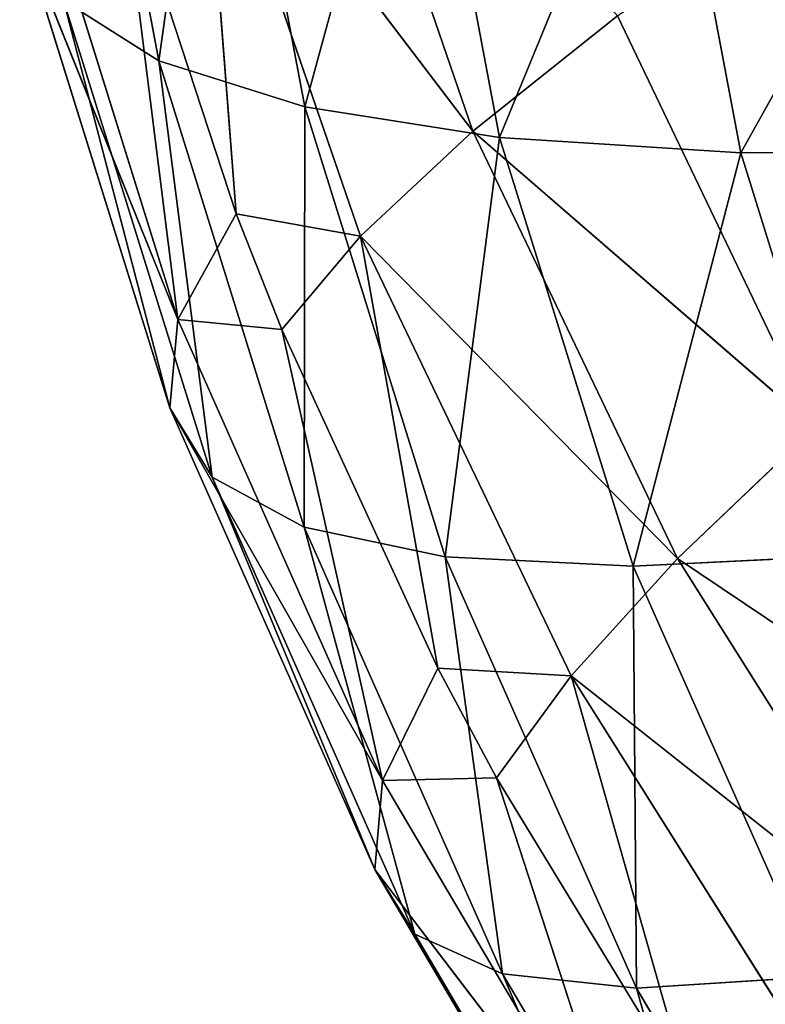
# Model space of a CAD drawing. Header units: millimetres. Extents: x 237 to 401, y 0 to 141.
# Tile 176 of 256: x 295.09 to 299.24, y 71.89 to 77.38. Entities that reach past the tile are written whole.
import ezdxf

# ---------------------------------------------------------------- set-up
doc = ezdxf.new("R2010")
doc.units = ezdxf.units.MM
doc.header["$LTSCALE"] = 25.4
doc.layers.get('0').update_dxf_attribs({"true_color": 0xff5454})

# ---------------------------------------------------------------- blocks, each defined once
blk = doc.blocks.new('VELERO-I-8042-8043.STL')
at = {"color": 7, "true_color": 0xffffff}
for p, q in [((63.1025, 132.6609, 64.0759), (64.2891, 135.2656, 61.95)), ((63.1025, 132.6609, 64.0759), (64.2891, 135.2656, 61.95)), ((64.6894, 134.8911, 64.0738), (63.1025, 132.6609, 64.0759)), ((64.6894, 134.8911, 64.0738), (63.1025, 132.6609, 64.0759)), ((61.7583, 130.278, 63.9907), (62.6682, 133.0672, 61.7715)), ((61.7583, 130.278, 63.9907), (62.6682, 133.0672, 61.7715)), ((63.1025, 132.6609, 64.0759), (62.6682, 133.0672, 61.7715)), ((63.1025, 132.6609, 64.0759), (62.6682, 133.0672, 61.7715)), ((63.1025, 132.6609, 64.0759), (61.7583, 130.278, 63.9907)), ((63.1025, 132.6609, 64.0759), (61.7583, 130.278, 63.9907)), ((62.5028, 129.8567, 66.3801), (63.1025, 132.6609, 64.0759)), ((62.5028, 129.8567, 66.3801), (63.1025, 132.6609, 64.0759)), ((63.8006, 132.2658, 66.3165), (63.1025, 132.6609, 64.0759)), ((63.8006, 132.2658, 66.3165), (63.1025, 132.6609, 64.0759)), ((63.8006, 132.2658, 66.3165), (62.5028, 129.8567, 66.3801)), ((63.8006, 132.2658, 66.3165), (62.5028, 129.8567, 66.3801)), ((60.6728, 127.7711, 63.8191), (61.2952, 130.7113, 61.5332)), ((60.6728, 127.7711, 63.8191), (61.2952, 130.7113, 61.5332)), ((61.7583, 130.278, 63.9907), (61.2952, 130.7113, 61.5332)), ((61.7583, 130.278, 63.9907), (61.2952, 130.7113, 61.5332)), ((61.7583, 130.278, 63.9907), (60.6728, 127.7711, 63.8191)), ((61.7583, 130.278, 63.9907), (60.6728, 127.7711, 63.8191)), ((61.4548, 127.3286, 66.3286), (61.7583, 130.278, 63.9907)), ((61.4548, 127.3286, 66.3286), (61.7583, 130.278, 63.9907)), ((62.5028, 129.8567, 66.3801), (61.7583, 130.278, 63.9907)), ((62.5028, 129.8567, 66.3801), (61.7583, 130.278, 63.9907)), ((62.5028, 129.8567, 66.3801), (61.4548, 127.3286, 66.3286)), ((62.5028, 129.8567, 66.3801), (61.4548, 127.3286, 66.3286)), ((62.5221, 126.9045, 68.734), (62.5028, 129.8567, 66.3801)), ((62.5221, 126.9045, 68.734), (62.5028, 129.8567, 66.3801)), ((63.519, 129.4529, 68.6703), (62.5028, 129.8567, 66.3801)), ((63.519, 129.4529, 68.6703), (62.5028, 129.8567, 66.3801)), ((63.519, 129.4529, 68.6703), (62.5221, 126.9045, 68.734)), ((63.519, 129.4529, 68.6703), (62.5221, 126.9045, 68.734)), ((59.8592, 125.1702, 63.5632), (60.1865, 128.2262, 61.2381)), ((59.8592, 125.1702, 63.5632), (60.1865, 128.2262, 61.2381)), ((60.6728, 127.7711, 63.8191), (60.1865, 128.2262, 61.2381)), ((60.6728, 127.7711, 63.8191), (60.1865, 128.2262, 61.2381)), ((60.6728, 127.7711, 63.8191), (59.8592, 125.1702, 63.5632)), ((60.6728, 127.7711, 63.8191), (59.8592, 125.1702, 63.5632)), ((60.6692, 124.7119, 66.1628), (60.6728, 127.7711, 63.8191)), ((60.6692, 124.7119, 66.1628), (60.6728, 127.7711, 63.8191)), ((61.4548, 127.3286, 66.3286), (60.6728, 127.7711, 63.8191)), ((61.4548, 127.3286, 66.3286), (60.6728, 127.7711, 63.8191)), ((61.4548, 127.3286, 66.3286), (60.6692, 124.7119, 66.1628)), ((61.4548, 127.3286, 66.3286), (60.6692, 124.7119, 66.1628)), ((61.7748, 124.2725, 68.6545), (61.4548, 127.3286, 66.3286)), ((61.7748, 124.2725, 68.6545), (61.4548, 127.3286, 66.3286)), ((62.5221, 126.9045, 68.734), (61.4548, 127.3286, 66.3286)), ((62.5221, 126.9045, 68.734), (61.4548, 127.3286, 66.3286)), ((62.5221, 126.9045, 68.734), (61.7748, 124.2725, 68.6545)), ((62.5221, 126.9045, 68.734), (61.7748, 124.2725, 68.6545)), ((63.1617, 123.8579, 71.0059), (62.5221, 126.9045, 68.734)), ((63.1617, 123.8579, 71.0059), (62.5221, 126.9045, 68.734)), ((63.8609, 126.5042, 71.004), (62.5221, 126.9045, 68.734)), ((63.8609, 126.5042, 71.004), (62.5221, 126.9045, 68.734)), ((59.8592, 125.1702, 63.5632), (59.3554, 125.6417, 60.8896)), ((59.8592, 125.1702, 63.5632), (59.3554, 125.6417, 60.8896)), ((59.8592, 125.1702, 63.5632), (59.3271, 122.5065, 63.2261)), ((59.8592, 125.1702, 63.5632), (59.3271, 122.5065, 63.2261)), ((60.1555, 122.0378, 65.8846), (59.8592, 125.1702, 63.5632)), ((60.1555, 122.0378, 65.8846), (59.8592, 125.1702, 63.5632)), ((60.6692, 124.7119, 66.1628), (59.8592, 125.1702, 63.5632)), ((60.6692, 124.7119, 66.1628), (59.8592, 125.1702, 63.5632)), ((60.6692, 124.7119, 66.1628), (60.1555, 122.0378, 65.8846)), ((60.6692, 124.7119, 66.1628), (60.1555, 122.0378, 65.8846)), ((61.2861, 121.5884, 68.4328), (60.6692, 124.7119, 66.1628)), ((61.2861, 121.5884, 68.4328), (60.6692, 124.7119, 66.1628)), ((61.7748, 124.2725, 68.6545), (60.6692, 124.7119, 66.1628)), ((61.7748, 124.2725, 68.6545), (60.6692, 124.7119, 66.1628)), ((61.7748, 124.2725, 68.6545), (61.2861, 121.5884, 68.4328)), ((61.7748, 124.2725, 68.6545), (61.2861, 121.5884, 68.4328)), ((62.7044, 121.1644, 70.8374), (61.7748, 124.2725, 68.6545)), ((62.7044, 121.1644, 70.8374), (61.7748, 124.2725, 68.6545)), ((63.1617, 123.8579, 71.0059), (61.7748, 124.2725, 68.6545)), ((63.1617, 123.8579, 71.0059), (61.7748, 124.2725, 68.6545)), ((59.9197, 119.3384, 65.4973), (59.3271, 122.5065, 63.2261)), ((59.9197, 119.3384, 65.4973), (59.3271, 122.5065, 63.2261)), ((60.1555, 122.0378, 65.8846), (59.3271, 122.5065, 63.2261)), ((60.1555, 122.0378, 65.8846), (59.3271, 122.5065, 63.2261)), ((60.1555, 122.0378, 65.8846), (59.9197, 119.3384, 65.4973)), ((60.1555, 122.0378, 65.8846), (59.9197, 119.3384, 65.4973)), ((61.0619, 118.8845, 68.0714), (60.1555, 122.0378, 65.8846)), ((61.0619, 118.8845, 68.0714), (60.1555, 122.0378, 65.8846)), ((61.2861, 121.5884, 68.4328), (60.1555, 122.0378, 65.8846)), ((61.2861, 121.5884, 68.4328), (60.1555, 122.0378, 65.8846)), ((61.2861, 121.5884, 68.4328), (61.0619, 118.8845, 68.0714)), ((61.2861, 121.5884, 68.4328), (61.0619, 118.8845, 68.0714)), ((62.4946, 118.4562, 70.5005), (61.2861, 121.5884, 68.4328)), ((62.4946, 118.4562, 70.5005), (61.2861, 121.5884, 68.4328)), ((62.7044, 121.1644, 70.8374), (61.2861, 121.5884, 68.4328)), ((62.7044, 121.1644, 70.8374), (61.2861, 121.5884, 68.4328)), ((59.9648, 116.6461, 65.0056), (59.0829, 119.8119, 62.8118)), ((59.9648, 116.6461, 65.0056), (59.0829, 119.8119, 62.8118)), ((59.9197, 119.3384, 65.4973), (59.0829, 119.8119, 62.8118)), ((59.9197, 119.3384, 65.4973), (59.0829, 119.8119, 62.8118)), ((61.1048, 116.1931, 67.5748), (59.9197, 119.3384, 65.4973)), ((59.9197, 119.3384, 65.4973), (59.9648, 116.6461, 65.0056)), ((61.1048, 116.1931, 67.5748), (59.9197, 119.3384, 65.4973)), ((61.0619, 118.8845, 68.0714), (59.9197, 119.3384, 65.4973)), ((61.0619, 118.8845, 68.0714), (59.9197, 119.3384, 65.4973)), ((59.9197, 119.3384, 65.4973), (59.9648, 116.6461, 65.0056)), ((62.5347, 115.7656, 69.9992), (61.0619, 118.8845, 68.0714)), ((61.0619, 118.8845, 68.0714), (61.1048, 116.1931, 67.5748)), ((62.5347, 115.7656, 69.9992), (61.0619, 118.8845, 68.0714)), ((62.4946, 118.4562, 70.5005), (61.0619, 118.8845, 68.0714)), ((62.4946, 118.4562, 70.5005), (61.0619, 118.8845, 68.0714)), ((61.0619, 118.8845, 68.0714), (61.1048, 116.1931, 67.5748)), ((59.9648, 116.6461, 65.0056), (59.1296, 117.1187, 62.3253)), ((59.9648, 116.6461, 65.0056), (59.1296, 117.1187, 62.3253)), ((59.9648, 116.6461, 65.0056), (59.6436, 114.3412, 62.4415)), ((59.9648, 116.6461, 65.0056), (59.6436, 114.3412, 62.4415)), ((60.2901, 113.9932, 64.4154), (59.9648, 116.6461, 65.0056)), ((60.5435, 113.8795, 65.0604), (59.9648, 116.6461, 65.0056)), ((60.2901, 113.9932, 64.4154), (59.9648, 116.6461, 65.0056)), ((60.5435, 113.8795, 65.0604), (59.9648, 116.6461, 65.0056)), ((61.1048, 116.1931, 67.5748), (59.9648, 116.6461, 65.0056)), ((61.1048, 116.1931, 67.5748), (59.9648, 116.6461, 65.0056)), ((61.1048, 116.1931, 67.5748), (60.5435, 113.8795, 65.0604)), ((61.1048, 116.1931, 67.5748), (60.5435, 113.8795, 65.0604)), ((61.4143, 113.5465, 66.9488), (61.1048, 116.1931, 67.5748)), ((61.7406, 113.4385, 67.5611), (61.1048, 116.1931, 67.5748)), ((61.4143, 113.5465, 66.9488), (61.1048, 116.1931, 67.5748)), ((61.7406, 113.4385, 67.5611), (61.1048, 116.1931, 67.5748)), ((62.5347, 115.7656, 69.9992), (61.1048, 116.1931, 67.5748)), ((62.5347, 115.7656, 69.9992), (61.1048, 116.1931, 67.5748)), ((62.5347, 115.7656, 69.9992), (61.7406, 113.4385, 67.5611)), ((62.5347, 115.7656, 69.9992), (61.7406, 113.4385, 67.5611)), ((59.6436, 114.3412, 62.4415), (60.2901, 113.9932, 64.4154)), ((59.6436, 114.3412, 62.4415), (60.2901, 113.9932, 64.4154)), ((60.1003, 112.3986, 61.9711), (60.2901, 113.9932, 64.4154)), ((60.1003, 112.3986, 61.9711), (60.2901, 113.9932, 64.4154)), ((60.2901, 113.9932, 64.4154), (60.5435, 113.8795, 65.0604)), ((60.2901, 113.9932, 64.4154), (60.5435, 113.8795, 65.0604)), ((60.2901, 113.9932, 64.4154), (60.9828, 111.9457, 64.5395)), ((60.2901, 113.9932, 64.4154), (60.9828, 111.9457, 64.5395)), ((60.5435, 113.8795, 65.0604), (61.4143, 113.5465, 66.9488)), ((60.5435, 113.8795, 65.0604), (61.4143, 113.5465, 66.9488)), ((60.5435, 113.8795, 65.0604), (60.9828, 111.9457, 64.5395)), ((60.5435, 113.8795, 65.0604), (60.9828, 111.9457, 64.5395)), ((60.9828, 111.9457, 64.5395), (61.4143, 113.5465, 66.9488)), ((60.9828, 111.9457, 64.5395), (61.4143, 113.5465, 66.9488)), ((61.4143, 113.5465, 66.9488), (61.7406, 113.4385, 67.5611)), ((62.1569, 111.5132, 66.992), (61.4143, 113.5465, 66.9488)), ((62.1569, 111.5132, 66.992), (61.4143, 113.5465, 66.9488)), ((61.4143, 113.5465, 66.9488), (61.7406, 113.4385, 67.5611)), ((61.7406, 113.4385, 67.5611), (62.8243, 113.125, 69.3395)), ((61.7406, 113.4385, 67.5611), (62.1569, 111.5132, 66.992)), ((61.7406, 113.4385, 67.5611), (62.8243, 113.125, 69.3395)), ((61.7406, 113.4385, 67.5611), (62.1569, 111.5132, 66.992)), ((62.1569, 111.5132, 66.992), (62.8243, 113.125, 69.3395)), ((62.1569, 111.5132, 66.992), (62.8243, 113.125, 69.3395)), ((60.1003, 112.3986, 61.9711), (60.9828, 111.9457, 64.5395)), ((60.1003, 112.3986, 61.9711), (60.9828, 111.9457, 64.5395)), ((60.1003, 112.3986, 61.9711), (61.6093, 110.0831, 63.9544)), ((60.1003, 112.3986, 61.9711), (61.6093, 110.0831, 63.9544)), ((61.6093, 110.0831, 63.9544), (60.9828, 111.9457, 64.5395)), ((62.7504, 109.6628, 66.3383), (60.9828, 111.9457, 64.5395)), ((61.6093, 110.0831, 63.9544), (60.9828, 111.9457, 64.5395)), ((62.7504, 109.6628, 66.3383), (60.9828, 111.9457, 64.5395)), ((62.1569, 111.5132, 66.992), (60.9828, 111.9457, 64.5395)), ((62.1569, 111.5132, 66.992), (60.9828, 111.9457, 64.5395)), ((62.1569, 111.5132, 66.992), (63.6072, 111.1068, 69.2968)), ((62.1569, 111.5132, 66.992), (63.6072, 111.1068, 69.2968)), ((62.1569, 111.5132, 66.992), (64.1601, 109.2677, 68.5785)), ((62.1569, 111.5132, 66.992), (64.1601, 109.2677, 68.5785)), ((62.1569, 111.5132, 66.992), (62.7504, 109.6628, 66.3383)), ((62.1569, 111.5132, 66.992), (62.7504, 109.6628, 66.3383)), ((60.7515, 110.5233, 61.458), (61.6093, 110.0831, 63.9544)), ((60.7515, 110.5233, 61.458), (61.6093, 110.0831, 63.9544)), ((62.4162, 108.3113, 63.3115), (61.6093, 110.0831, 63.9544)), ((63.515, 107.9065, 65.6069), (61.6093, 110.0831, 63.9544)), ((62.4162, 108.3113, 63.3115), (61.6093, 110.0831, 63.9544)), ((63.515, 107.9065, 65.6069), (61.6093, 110.0831, 63.9544)), ((62.7504, 109.6628, 66.3383), (61.6093, 110.0831, 63.9544)), ((62.7504, 109.6628, 66.3383), (61.6093, 110.0831, 63.9544)), ((62.7504, 109.6628, 66.3383), (64.1601, 109.2677, 68.5785)), ((62.7504, 109.6628, 66.3383), (64.1601, 109.2677, 68.5785)), ((62.7504, 109.6628, 66.3383), (64.8723, 107.5262, 67.7639)), ((62.7504, 109.6628, 66.3383), (64.8723, 107.5262, 67.7639)), ((62.7504, 109.6628, 66.3383), (63.515, 107.9065, 65.6069)), ((62.7504, 109.6628, 66.3383), (63.515, 107.9065, 65.6069)), ((63.515, 107.9065, 65.6069), (62.4162, 108.3113, 63.3115)), ((63.515, 107.9065, 65.6069), (62.4162, 108.3113, 63.3115))]:
    blk.add_line(p, q, dxfattribs=at)
mesh = blk.add_polyface(dxfattribs=at)
corners = [(64.2891, 135.2656, 61.95), (62.6682, 133.0672, 61.7715), (63.1025, 132.6609, 64.0759)]
mesh.append_faces([[corners[k] for k in face] for face in [(0, 1, 2)]], dxfattribs={"color": 7})
mesh = blk.add_polyface(dxfattribs=at)
corners = [(64.2891, 135.2656, 61.95), (63.1025, 132.6609, 64.0759), (64.6894, 134.8911, 64.0738)]
mesh.append_faces([[corners[k] for k in face] for face in [(0, 1, 2)]], dxfattribs={"color": 7})
mesh = blk.add_polyface(dxfattribs=at)
corners = [(64.6894, 134.8911, 64.0738), (63.1025, 132.6609, 64.0759), (63.8006, 132.2658, 66.3165)]
mesh.append_faces([[corners[k] for k in face] for face in [(0, 1, 2)]], dxfattribs={"color": 7})
mesh = blk.add_polyface(dxfattribs=at)
corners = [(62.6682, 133.0672, 61.7715), (61.2952, 130.7113, 61.5332), (61.7583, 130.278, 63.9907)]
mesh.append_faces([[corners[k] for k in face] for face in [(0, 1, 2)]], dxfattribs={"color": 7})
mesh = blk.add_polyface(dxfattribs=at)
corners = [(62.6682, 133.0672, 61.7715), (61.7583, 130.278, 63.9907), (63.1025, 132.6609, 64.0759)]
mesh.append_faces([[corners[k] for k in face] for face in [(0, 1, 2)]], dxfattribs={"color": 7})
mesh = blk.add_polyface(dxfattribs=at)
corners = [(63.1025, 132.6609, 64.0759), (61.7583, 130.278, 63.9907), (62.5028, 129.8567, 66.3801)]
mesh.append_faces([[corners[k] for k in face] for face in [(0, 1, 2)]], dxfattribs={"color": 7})
mesh = blk.add_polyface(dxfattribs=at)
corners = [(63.1025, 132.6609, 64.0759), (62.5028, 129.8567, 66.3801), (63.8006, 132.2658, 66.3165)]
mesh.append_faces([[corners[k] for k in face] for face in [(0, 1, 2)]], dxfattribs={"color": 7})
mesh = blk.add_polyface(dxfattribs=at)
corners = [(63.8006, 132.2658, 66.3165), (62.5028, 129.8567, 66.3801), (63.519, 129.4529, 68.6703)]
mesh.append_faces([[corners[k] for k in face] for face in [(0, 1, 2)]], dxfattribs={"color": 7})
mesh = blk.add_polyface(dxfattribs=at)
corners = [(61.2952, 130.7113, 61.5332), (60.1865, 128.2262, 61.2381), (60.6728, 127.7711, 63.8191)]
mesh.append_faces([[corners[k] for k in face] for face in [(0, 1, 2)]], dxfattribs={"color": 7})
mesh = blk.add_polyface(dxfattribs=at)
corners = [(61.2952, 130.7113, 61.5332), (60.6728, 127.7711, 63.8191), (61.7583, 130.278, 63.9907)]
mesh.append_faces([[corners[k] for k in face] for face in [(0, 1, 2)]], dxfattribs={"color": 7})
mesh = blk.add_polyface(dxfattribs=at)
corners = [(61.7583, 130.278, 63.9907), (60.6728, 127.7711, 63.8191), (61.4548, 127.3286, 66.3286)]
mesh.append_faces([[corners[k] for k in face] for face in [(0, 1, 2)]], dxfattribs={"color": 7})
mesh = blk.add_polyface(dxfattribs=at)
corners = [(61.7583, 130.278, 63.9907), (61.4548, 127.3286, 66.3286), (62.5028, 129.8567, 66.3801)]
mesh.append_faces([[corners[k] for k in face] for face in [(0, 1, 2)]], dxfattribs={"color": 7})
mesh = blk.add_polyface(dxfattribs=at)
corners = [(62.5028, 129.8567, 66.3801), (61.4548, 127.3286, 66.3286), (62.5221, 126.9045, 68.734)]
mesh.append_faces([[corners[k] for k in face] for face in [(0, 1, 2)]], dxfattribs={"color": 7})
mesh = blk.add_polyface(dxfattribs=at)
corners = [(62.5028, 129.8567, 66.3801), (62.5221, 126.9045, 68.734), (63.519, 129.4529, 68.6703)]
mesh.append_faces([[corners[k] for k in face] for face in [(0, 1, 2)]], dxfattribs={"color": 7})
mesh = blk.add_polyface(dxfattribs=at)
corners = [(63.519, 129.4529, 68.6703), (62.5221, 126.9045, 68.734), (63.8609, 126.5042, 71.004)]
mesh.append_faces([[corners[k] for k in face] for face in [(0, 1, 2)]], dxfattribs={"color": 7})
mesh = blk.add_polyface(dxfattribs=at)
corners = [(60.1865, 128.2262, 61.2381), (59.3554, 125.6417, 60.8896), (59.8592, 125.1702, 63.5632)]
mesh.append_faces([[corners[k] for k in face] for face in [(0, 1, 2)]], dxfattribs={"color": 7})
mesh = blk.add_polyface(dxfattribs=at)
corners = [(60.1865, 128.2262, 61.2381), (59.8592, 125.1702, 63.5632), (60.6728, 127.7711, 63.8191)]
mesh.append_faces([[corners[k] for k in face] for face in [(0, 1, 2)]], dxfattribs={"color": 7})
mesh = blk.add_polyface(dxfattribs=at)
corners = [(60.6728, 127.7711, 63.8191), (59.8592, 125.1702, 63.5632), (60.6692, 124.7119, 66.1628)]
mesh.append_faces([[corners[k] for k in face] for face in [(0, 1, 2)]], dxfattribs={"color": 7})
mesh = blk.add_polyface(dxfattribs=at)
corners = [(60.6728, 127.7711, 63.8191), (60.6692, 124.7119, 66.1628), (61.4548, 127.3286, 66.3286)]
mesh.append_faces([[corners[k] for k in face] for face in [(0, 1, 2)]], dxfattribs={"color": 7})
mesh = blk.add_polyface(dxfattribs=at)
corners = [(61.4548, 127.3286, 66.3286), (60.6692, 124.7119, 66.1628), (61.7748, 124.2725, 68.6545)]
mesh.append_faces([[corners[k] for k in face] for face in [(0, 1, 2)]], dxfattribs={"color": 7})
mesh = blk.add_polyface(dxfattribs=at)
corners = [(61.4548, 127.3286, 66.3286), (61.7748, 124.2725, 68.6545), (62.5221, 126.9045, 68.734)]
mesh.append_faces([[corners[k] for k in face] for face in [(0, 1, 2)]], dxfattribs={"color": 7})
mesh = blk.add_polyface(dxfattribs=at)
corners = [(62.5221, 126.9045, 68.734), (61.7748, 124.2725, 68.6545), (63.1617, 123.8579, 71.0059)]
mesh.append_faces([[corners[k] for k in face] for face in [(0, 1, 2)]], dxfattribs={"color": 7})
mesh = blk.add_polyface(dxfattribs=at)
corners = [(62.5221, 126.9045, 68.734), (63.1617, 123.8579, 71.0059), (63.8609, 126.5042, 71.004)]
mesh.append_faces([[corners[k] for k in face] for face in [(0, 1, 2)]], dxfattribs={"color": 7})
mesh = blk.add_polyface(dxfattribs=at)
corners = [(59.3554, 125.6417, 60.8896), (59.3271, 122.5065, 63.2261), (59.8592, 125.1702, 63.5632)]
mesh.append_faces([[corners[k] for k in face] for face in [(0, 1, 2)]], dxfattribs={"color": 7})
mesh = blk.add_polyface(dxfattribs=at)
corners = [(59.8592, 125.1702, 63.5632), (59.3271, 122.5065, 63.2261), (60.1555, 122.0378, 65.8846)]
mesh.append_faces([[corners[k] for k in face] for face in [(0, 1, 2)]], dxfattribs={"color": 7})
mesh = blk.add_polyface(dxfattribs=at)
corners = [(59.8592, 125.1702, 63.5632), (60.1555, 122.0378, 65.8846), (60.6692, 124.7119, 66.1628)]
mesh.append_faces([[corners[k] for k in face] for face in [(0, 1, 2)]], dxfattribs={"color": 7})
mesh = blk.add_polyface(dxfattribs=at)
corners = [(60.6692, 124.7119, 66.1628), (60.1555, 122.0378, 65.8846), (61.2861, 121.5884, 68.4328)]
mesh.append_faces([[corners[k] for k in face] for face in [(0, 1, 2)]], dxfattribs={"color": 7})
mesh = blk.add_polyface(dxfattribs=at)
corners = [(60.6692, 124.7119, 66.1628), (61.2861, 121.5884, 68.4328), (61.7748, 124.2725, 68.6545)]
mesh.append_faces([[corners[k] for k in face] for face in [(0, 1, 2)]], dxfattribs={"color": 7})
mesh = blk.add_polyface(dxfattribs=at)
corners = [(61.7748, 124.2725, 68.6545), (61.2861, 121.5884, 68.4328), (62.7044, 121.1644, 70.8374)]
mesh.append_faces([[corners[k] for k in face] for face in [(0, 1, 2)]], dxfattribs={"color": 7})
mesh = blk.add_polyface(dxfattribs=at)
corners = [(61.7748, 124.2725, 68.6545), (62.7044, 121.1644, 70.8374), (63.1617, 123.8579, 71.0059)]
mesh.append_faces([[corners[k] for k in face] for face in [(0, 1, 2)]], dxfattribs={"color": 7})
mesh = blk.add_polyface(dxfattribs=at)
corners = [(59.3271, 122.5065, 63.2261), (59.0829, 119.8119, 62.8118), (59.9197, 119.3384, 65.4973)]
mesh.append_faces([[corners[k] for k in face] for face in [(0, 1, 2)]], dxfattribs={"color": 7})
mesh = blk.add_polyface(dxfattribs=at)
corners = [(59.3271, 122.5065, 63.2261), (59.9197, 119.3384, 65.4973), (60.1555, 122.0378, 65.8846)]
mesh.append_faces([[corners[k] for k in face] for face in [(0, 1, 2)]], dxfattribs={"color": 7})
mesh = blk.add_polyface(dxfattribs=at)
corners = [(60.1555, 122.0378, 65.8846), (59.9197, 119.3384, 65.4973), (61.0619, 118.8845, 68.0714)]
mesh.append_faces([[corners[k] for k in face] for face in [(0, 1, 2)]], dxfattribs={"color": 7})
mesh = blk.add_polyface(dxfattribs=at)
corners = [(60.1555, 122.0378, 65.8846), (61.0619, 118.8845, 68.0714), (61.2861, 121.5884, 68.4328)]
mesh.append_faces([[corners[k] for k in face] for face in [(0, 1, 2)]], dxfattribs={"color": 7})
mesh = blk.add_polyface(dxfattribs=at)
corners = [(61.2861, 121.5884, 68.4328), (61.0619, 118.8845, 68.0714), (62.4946, 118.4562, 70.5005)]
mesh.append_faces([[corners[k] for k in face] for face in [(0, 1, 2)]], dxfattribs={"color": 7})
mesh = blk.add_polyface(dxfattribs=at)
corners = [(61.2861, 121.5884, 68.4328), (62.4946, 118.4562, 70.5005), (62.7044, 121.1644, 70.8374)]
mesh.append_faces([[corners[k] for k in face] for face in [(0, 1, 2)]], dxfattribs={"color": 7})
mesh = blk.add_polyface(dxfattribs=at)
corners = [(59.0829, 119.8119, 62.8118), (59.1296, 117.1187, 62.3253), (59.9648, 116.6461, 65.0056)]
mesh.append_faces([[corners[k] for k in face] for face in [(0, 1, 2)]], dxfattribs={"color": 7})
mesh = blk.add_polyface(dxfattribs=at)
corners = [(59.0829, 119.8119, 62.8118), (59.9648, 116.6461, 65.0056), (59.9197, 119.3384, 65.4973)]
mesh.append_faces([[corners[k] for k in face] for face in [(0, 1, 2)]], dxfattribs={"color": 7})
mesh = blk.add_polyface(dxfattribs=at)
corners = [(59.9197, 119.3384, 65.4973), (59.9648, 116.6461, 65.0056), (61.1048, 116.1931, 67.5748)]
mesh.append_faces([[corners[k] for k in face] for face in [(0, 1, 2)]], dxfattribs={"color": 7})
mesh = blk.add_polyface(dxfattribs=at)
corners = [(59.9197, 119.3384, 65.4973), (61.1048, 116.1931, 67.5748), (61.0619, 118.8845, 68.0714)]
mesh.append_faces([[corners[k] for k in face] for face in [(0, 1, 2)]], dxfattribs={"color": 7})
mesh = blk.add_polyface(dxfattribs=at)
corners = [(61.0619, 118.8845, 68.0714), (61.1048, 116.1931, 67.5748), (62.5347, 115.7656, 69.9992)]
mesh.append_faces([[corners[k] for k in face] for face in [(0, 1, 2)]], dxfattribs={"color": 7})
mesh = blk.add_polyface(dxfattribs=at)
corners = [(61.0619, 118.8845, 68.0714), (62.5347, 115.7656, 69.9992), (62.4946, 118.4562, 70.5005)]
mesh.append_faces([[corners[k] for k in face] for face in [(0, 1, 2)]], dxfattribs={"color": 7})
mesh = blk.add_polyface(dxfattribs=at)
corners = [(59.1296, 117.1187, 62.3253), (59.6436, 114.3412, 62.4415), (59.9648, 116.6461, 65.0056)]
mesh.append_faces([[corners[k] for k in face] for face in [(0, 1, 2)]], dxfattribs={"color": 7})
mesh = blk.add_polyface(dxfattribs=at)
corners = [(59.9648, 116.6461, 65.0056), (59.6436, 114.3412, 62.4415), (60.2901, 113.9932, 64.4154)]
mesh.append_faces([[corners[k] for k in face] for face in [(0, 1, 2)]], dxfattribs={"color": 7})
mesh = blk.add_polyface(dxfattribs=at)
corners = [(59.9648, 116.6461, 65.0056), (60.2901, 113.9932, 64.4154), (60.5435, 113.8795, 65.0604)]
mesh.append_faces([[corners[k] for k in face] for face in [(0, 1, 2)]], dxfattribs={"color": 7})
mesh = blk.add_polyface(dxfattribs=at)
corners = [(59.9648, 116.6461, 65.0056), (60.5435, 113.8795, 65.0604), (61.1048, 116.1931, 67.5748)]
mesh.append_faces([[corners[k] for k in face] for face in [(0, 1, 2)]], dxfattribs={"color": 7})
mesh = blk.add_polyface(dxfattribs=at)
corners = [(61.1048, 116.1931, 67.5748), (60.5435, 113.8795, 65.0604), (61.4143, 113.5465, 66.9488)]
mesh.append_faces([[corners[k] for k in face] for face in [(0, 1, 2)]], dxfattribs={"color": 7})
mesh = blk.add_polyface(dxfattribs=at)
corners = [(61.1048, 116.1931, 67.5748), (61.4143, 113.5465, 66.9488), (61.7406, 113.4385, 67.5611)]
mesh.append_faces([[corners[k] for k in face] for face in [(0, 1, 2)]], dxfattribs={"color": 7})
mesh = blk.add_polyface(dxfattribs=at)
corners = [(61.1048, 116.1931, 67.5748), (61.7406, 113.4385, 67.5611), (62.5347, 115.7656, 69.9992)]
mesh.append_faces([[corners[k] for k in face] for face in [(0, 1, 2)]], dxfattribs={"color": 7})
mesh = blk.add_polyface(dxfattribs=at)
corners = [(62.5347, 115.7656, 69.9992), (61.7406, 113.4385, 67.5611), (62.8243, 113.125, 69.3395)]
mesh.append_faces([[corners[k] for k in face] for face in [(0, 1, 2)]], dxfattribs={"color": 7})
mesh = blk.add_polyface(dxfattribs=at)
corners = [(59.6436, 114.3412, 62.4415), (60.1003, 112.3986, 61.9711), (60.2901, 113.9932, 64.4154)]
mesh.append_faces([[corners[k] for k in face] for face in [(0, 1, 2)]], dxfattribs={"color": 7})
mesh = blk.add_polyface(dxfattribs=at)
corners = [(60.2901, 113.9932, 64.4154), (60.1003, 112.3986, 61.9711), (60.9828, 111.9457, 64.5395)]
mesh.append_faces([[corners[k] for k in face] for face in [(0, 1, 2)]], dxfattribs={"color": 7})
mesh = blk.add_polyface(dxfattribs=at)
corners = [(60.2901, 113.9932, 64.4154), (60.9828, 111.9457, 64.5395), (60.5435, 113.8795, 65.0604)]
mesh.append_faces([[corners[k] for k in face] for face in [(0, 1, 2)]], dxfattribs={"color": 7})
mesh = blk.add_polyface(dxfattribs=at)
corners = [(60.5435, 113.8795, 65.0604), (60.9828, 111.9457, 64.5395), (61.4143, 113.5465, 66.9488)]
mesh.append_faces([[corners[k] for k in face] for face in [(0, 1, 2)]], dxfattribs={"color": 7})
mesh = blk.add_polyface(dxfattribs=at)
corners = [(61.4143, 113.5465, 66.9488), (60.9828, 111.9457, 64.5395), (62.1569, 111.5132, 66.992)]
mesh.append_faces([[corners[k] for k in face] for face in [(0, 1, 2)]], dxfattribs={"color": 7})
mesh = blk.add_polyface(dxfattribs=at)
corners = [(61.4143, 113.5465, 66.9488), (62.1569, 111.5132, 66.992), (61.7406, 113.4385, 67.5611)]
mesh.append_faces([[corners[k] for k in face] for face in [(0, 1, 2)]], dxfattribs={"color": 7})
mesh = blk.add_polyface(dxfattribs=at)
corners = [(61.7406, 113.4385, 67.5611), (62.1569, 111.5132, 66.992), (62.8243, 113.125, 69.3395)]
mesh.append_faces([[corners[k] for k in face] for face in [(0, 1, 2)]], dxfattribs={"color": 7})
mesh = blk.add_polyface(dxfattribs=at)
corners = [(62.8243, 113.125, 69.3395), (62.1569, 111.5132, 66.992), (63.6072, 111.1068, 69.2968)]
mesh.append_faces([[corners[k] for k in face] for face in [(0, 1, 2)]], dxfattribs={"color": 7})
mesh = blk.add_polyface(dxfattribs=at)
corners = [(60.1003, 112.3986, 61.9711), (61.6093, 110.0831, 63.9544), (60.9828, 111.9457, 64.5395)]
mesh.append_faces([[corners[k] for k in face] for face in [(0, 1, 2)]], dxfattribs={"color": 7})
mesh = blk.add_polyface(dxfattribs=at)
corners = [(60.1003, 112.3986, 61.9711), (60.7515, 110.5233, 61.458), (61.6093, 110.0831, 63.9544)]
mesh.append_faces([[corners[k] for k in face] for face in [(0, 1, 2)]], dxfattribs={"color": 7})
mesh = blk.add_polyface(dxfattribs=at)
corners = [(60.9828, 111.9457, 64.5395), (61.6093, 110.0831, 63.9544), (62.7504, 109.6628, 66.3383)]
mesh.append_faces([[corners[k] for k in face] for face in [(0, 1, 2)]], dxfattribs={"color": 7})
mesh = blk.add_polyface(dxfattribs=at)
corners = [(60.9828, 111.9457, 64.5395), (62.7504, 109.6628, 66.3383), (62.1569, 111.5132, 66.992)]
mesh.append_faces([[corners[k] for k in face] for face in [(0, 1, 2)]], dxfattribs={"color": 7})
mesh = blk.add_polyface(dxfattribs=at)
corners = [(62.1569, 111.5132, 66.992), (64.1601, 109.2677, 68.5785), (63.6072, 111.1068, 69.2968)]
mesh.append_faces([[corners[k] for k in face] for face in [(0, 1, 2)]], dxfattribs={"color": 7})
mesh = blk.add_polyface(dxfattribs=at)
corners = [(62.1569, 111.5132, 66.992), (62.7504, 109.6628, 66.3383), (64.1601, 109.2677, 68.5785)]
mesh.append_faces([[corners[k] for k in face] for face in [(0, 1, 2)]], dxfattribs={"color": 7})
mesh = blk.add_polyface(dxfattribs=at)
corners = [(60.7515, 110.5233, 61.458), (62.4162, 108.3113, 63.3115), (61.6093, 110.0831, 63.9544)]
mesh.append_faces([[corners[k] for k in face] for face in [(0, 1, 2)]], dxfattribs={"color": 7})
mesh = blk.add_polyface(dxfattribs=at)
corners = [(61.6093, 110.0831, 63.9544), (62.4162, 108.3113, 63.3115), (63.515, 107.9065, 65.6069)]
mesh.append_faces([[corners[k] for k in face] for face in [(0, 1, 2)]], dxfattribs={"color": 7})
mesh = blk.add_polyface(dxfattribs=at)
corners = [(61.6093, 110.0831, 63.9544), (63.515, 107.9065, 65.6069), (62.7504, 109.6628, 66.3383)]
mesh.append_faces([[corners[k] for k in face] for face in [(0, 1, 2)]], dxfattribs={"color": 7})
mesh = blk.add_polyface(dxfattribs=at)
corners = [(62.7504, 109.6628, 66.3383), (64.8723, 107.5262, 67.7639), (64.1601, 109.2677, 68.5785)]
mesh.append_faces([[corners[k] for k in face] for face in [(0, 1, 2)]], dxfattribs={"color": 7})
mesh = blk.add_polyface(dxfattribs=at)
corners = [(62.7504, 109.6628, 66.3383), (63.515, 107.9065, 65.6069), (64.8723, 107.5262, 67.7639)]
mesh.append_faces([[corners[k] for k in face] for face in [(0, 1, 2)]], dxfattribs={"color": 7})
mesh = blk.add_polyface(dxfattribs=at)
corners = [(62.4162, 108.3113, 63.3115), (63.3952, 106.6488, 62.6174), (63.515, 107.9065, 65.6069)]
mesh.append_faces([[corners[k] for k in face] for face in [(0, 1, 2)]], dxfattribs={"color": 7})

msp = doc.modelspace()

# ---------------------------------------------------------------- block references
at = {"color": 0, "extrusion": (0, -1, -3.88578e-16)}
msp.add_blockref('VELERO-I-8042-8043.STL', (236.0028, 404.7244, -140.712), dxfattribs=at)

doc.saveas('drawing.dxf')
